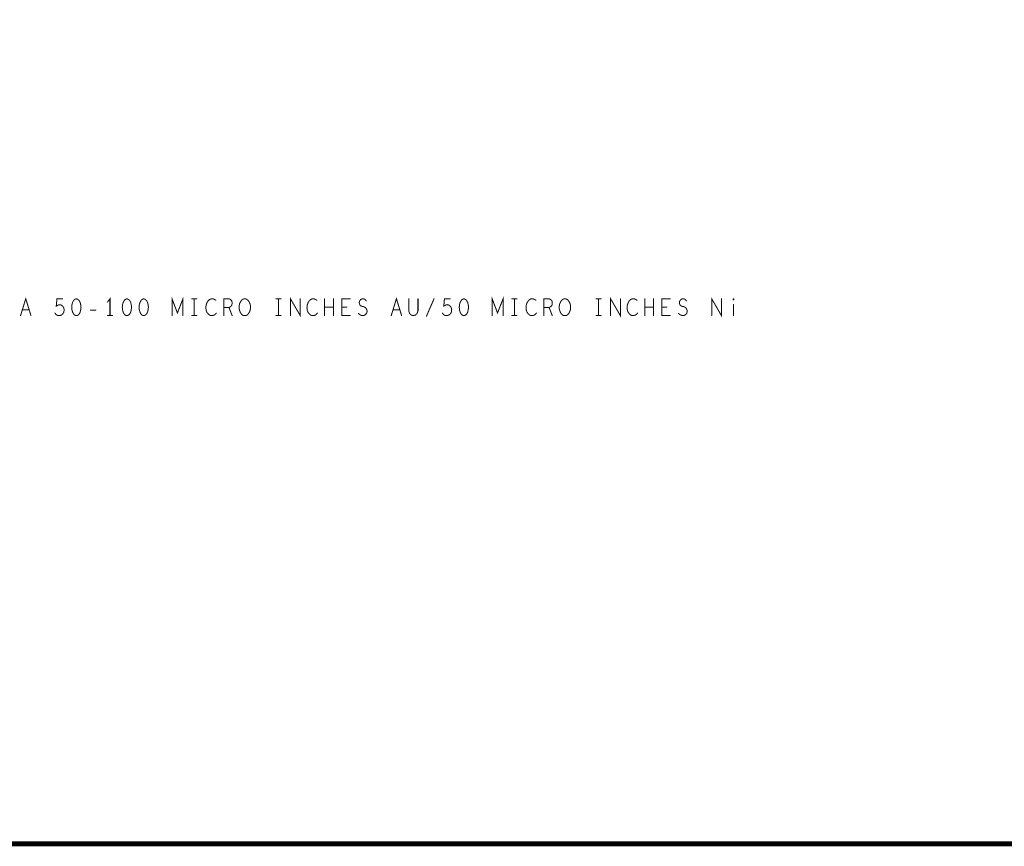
# Model space of a CAD drawing. Extents: x 28 to 61, y 24.9 to 46.
# Tile 34 of 86: x 39.7 to 45.5, y 24.9 to 29.9. Entities that reach past the tile are written whole.
import ezdxf

# ---------------------------------------------------------------- set-up
doc = ezdxf.new("R2010")
doc.units = 0
doc.layers.add('1', color=2, linetype='CONTINUOUS')

msp = doc.modelspace()

# ---------------------------------------------------------------- linework, layer by layer
at = {"layer": '1'}
for points, const_width in [([(27.97, 24.965), (60.97, 24.965), (60.97, 45.965), (27.97, 45.965), (27.97, 24.965)], 0.03), ([(39.703, 28.097), (39.734, 28.197), (39.765, 28.097)], 0.006), ([(39.907, 28.112), (39.914, 28.103), (39.923, 28.098), (39.934, 28.097), (39.945, 28.1), (39.954, 28.107), (39.96, 28.118), (39.962, 28.132), (39.959, 28.145), (39.953, 28.153), (39.944, 28.16), (39.935, 28.162), (39.927, 28.16), (39.915, 28.153), (39.919, 28.197), (39.953, 28.197)], 0.006), ([(40.034, 28.197), (40.024, 28.193), (40.017, 28.185), (40.012, 28.175), (40.008, 28.162), (40.007, 28.147), (40.008, 28.132), (40.012, 28.118), (40.017, 28.108), (40.024, 28.1), (40.034, 28.097), (40.044, 28.1), (40.052, 28.108), (40.057, 28.118), (40.06, 28.132), (40.062, 28.147), (40.06, 28.162), (40.057, 28.175), (40.052, 28.185), (40.044, 28.193), (40.034, 28.197)], 0.006), ([(40.234, 28.097), (40.234, 28.197), (40.219, 28.177)], 0.006), ([(40.334, 28.197), (40.324, 28.193), (40.317, 28.185), (40.312, 28.175), (40.308, 28.162), (40.307, 28.147), (40.308, 28.132), (40.312, 28.118), (40.317, 28.108), (40.324, 28.1), (40.334, 28.097), (40.344, 28.1), (40.352, 28.108), (40.357, 28.118), (40.36, 28.132), (40.362, 28.147), (40.36, 28.162), (40.357, 28.175), (40.352, 28.185), (40.344, 28.193), (40.334, 28.197)], 0.006), ([(40.434, 28.197), (40.424, 28.193), (40.417, 28.185), (40.412, 28.175), (40.408, 28.162), (40.407, 28.147), (40.408, 28.132), (40.412, 28.118), (40.417, 28.108), (40.424, 28.1), (40.434, 28.097), (40.444, 28.1), (40.452, 28.108), (40.457, 28.118), (40.46, 28.132), (40.462, 28.147), (40.46, 28.162), (40.457, 28.175), (40.452, 28.185), (40.444, 28.193), (40.434, 28.197)], 0.006), ([(40.602, 28.097), (40.602, 28.197), (40.634, 28.113), (40.667, 28.197), (40.667, 28.097)], 0.006), ([(40.719, 28.197), (40.749, 28.197)], 0.006), ([(40.734, 28.197), (40.734, 28.097)], 0.006), ([(40.862, 28.188), (40.854, 28.193), (40.845, 28.197), (40.835, 28.197), (40.824, 28.192), (40.815, 28.183), (40.809, 28.173), (40.804, 28.157), (40.803, 28.142), (40.805, 28.127), (40.809, 28.117), (40.817, 28.107), (40.825, 28.1), (40.834, 28.097), (40.843, 28.097), (40.852, 28.1), (40.859, 28.105), (40.865, 28.112)], 0.006), ([(40.909, 28.097), (40.909, 28.197), (40.94, 28.197), (40.95, 28.192), (40.957, 28.185), (40.959, 28.172), (40.957, 28.158), (40.949, 28.15), (40.94, 28.145), (40.909, 28.145)], 0.006), ([(41.034, 28.097), (41.024, 28.098), (41.015, 28.105), (41.008, 28.115), (41.003, 28.127), (41, 28.14), (41, 28.153), (41.003, 28.167), (41.008, 28.178), (41.015, 28.188), (41.024, 28.195), (41.034, 28.197), (41.044, 28.195), (41.053, 28.188), (41.06, 28.178), (41.065, 28.167), (41.068, 28.153), (41.068, 28.14), (41.065, 28.127), (41.06, 28.115), (41.053, 28.105), (41.044, 28.098), (41.034, 28.097)], 0.006), ([(41.219, 28.197), (41.249, 28.197)], 0.006), ([(41.234, 28.197), (41.234, 28.097)], 0.006), ([(41.305, 28.097), (41.305, 28.197), (41.363, 28.097), (41.363, 28.197)], 0.006), ([(41.462, 28.188), (41.454, 28.193), (41.445, 28.197), (41.435, 28.197), (41.424, 28.192), (41.415, 28.183), (41.409, 28.173), (41.404, 28.157), (41.403, 28.142), (41.405, 28.127), (41.409, 28.117), (41.417, 28.107), (41.425, 28.1), (41.434, 28.097), (41.443, 28.097), (41.452, 28.1), (41.459, 28.105), (41.465, 28.112)], 0.006), ([(41.508, 28.097), (41.508, 28.197)], 0.006), ([(41.56, 28.197), (41.56, 28.097)], 0.006), ([(41.659, 28.097), (41.609, 28.097), (41.609, 28.197), (41.659, 28.197)], 0.006), ([(41.708, 28.11), (41.718, 28.102), (41.729, 28.097), (41.739, 28.097), (41.749, 28.102), (41.757, 28.11), (41.76, 28.122), (41.758, 28.133), (41.752, 28.143), (41.74, 28.15), (41.725, 28.153), (41.717, 28.16), (41.713, 28.172), (41.715, 28.183), (41.722, 28.192), (41.73, 28.197), (41.739, 28.197), (41.748, 28.193), (41.755, 28.185)], 0.006), ([(41.903, 28.097), (41.934, 28.197), (41.965, 28.097)], 0.006), ([(42.007, 28.197), (42.007, 28.125), (42.012, 28.11), (42.022, 28.1), (42.034, 28.097), (42.047, 28.1), (42.057, 28.11), (42.062, 28.125), (42.062, 28.197)], 0.006), ([(42.112, 28.093), (42.157, 28.197)], 0.006), ([(42.207, 28.112), (42.214, 28.103), (42.223, 28.098), (42.234, 28.097), (42.245, 28.1), (42.254, 28.107), (42.26, 28.118), (42.262, 28.132), (42.259, 28.145), (42.253, 28.153), (42.244, 28.16), (42.235, 28.162), (42.227, 28.16), (42.215, 28.153), (42.219, 28.197), (42.253, 28.197)], 0.006), ([(42.334, 28.197), (42.324, 28.193), (42.317, 28.185), (42.312, 28.175), (42.308, 28.162), (42.307, 28.147), (42.308, 28.132), (42.312, 28.118), (42.317, 28.108), (42.324, 28.1), (42.334, 28.097), (42.344, 28.1), (42.352, 28.108), (42.357, 28.118), (42.36, 28.132), (42.362, 28.147), (42.36, 28.162), (42.357, 28.175), (42.352, 28.185), (42.344, 28.193), (42.334, 28.197)], 0.006), ([(42.502, 28.097), (42.502, 28.197), (42.534, 28.113), (42.567, 28.197), (42.567, 28.097)], 0.006), ([(42.619, 28.197), (42.649, 28.197)], 0.006), ([(42.634, 28.197), (42.634, 28.097)], 0.006), ([(42.762, 28.188), (42.754, 28.193), (42.745, 28.197), (42.735, 28.197), (42.724, 28.192), (42.715, 28.183), (42.709, 28.173), (42.704, 28.157), (42.703, 28.142), (42.705, 28.127), (42.709, 28.117), (42.717, 28.107), (42.725, 28.1), (42.734, 28.097), (42.743, 28.097), (42.752, 28.1), (42.759, 28.105), (42.765, 28.112)], 0.006), ([(42.809, 28.097), (42.809, 28.197), (42.84, 28.197), (42.85, 28.192), (42.857, 28.185), (42.859, 28.172), (42.857, 28.158), (42.849, 28.15), (42.84, 28.145), (42.809, 28.145)], 0.006), ([(42.934, 28.097), (42.924, 28.098), (42.915, 28.105), (42.908, 28.115), (42.903, 28.127), (42.9, 28.14), (42.9, 28.153), (42.903, 28.167), (42.908, 28.178), (42.915, 28.188), (42.924, 28.195), (42.934, 28.197), (42.944, 28.195), (42.953, 28.188), (42.96, 28.178), (42.965, 28.167), (42.968, 28.153), (42.968, 28.14), (42.965, 28.127), (42.96, 28.115), (42.953, 28.105), (42.944, 28.098), (42.934, 28.097)], 0.006), ([(43.119, 28.197), (43.149, 28.197)], 0.006), ([(43.134, 28.197), (43.134, 28.097)], 0.006), ([(43.205, 28.097), (43.205, 28.197), (43.263, 28.097), (43.263, 28.197)], 0.006), ([(43.362, 28.188), (43.354, 28.193), (43.345, 28.197), (43.335, 28.197), (43.324, 28.192), (43.315, 28.183), (43.309, 28.173), (43.304, 28.157), (43.303, 28.142), (43.305, 28.127), (43.309, 28.117), (43.317, 28.107), (43.325, 28.1), (43.334, 28.097), (43.343, 28.097), (43.352, 28.1), (43.359, 28.105), (43.365, 28.112)], 0.006), ([(43.408, 28.097), (43.408, 28.197)], 0.006), ([(43.46, 28.197), (43.46, 28.097)], 0.006), ([(43.559, 28.097), (43.509, 28.097), (43.509, 28.197), (43.559, 28.197)], 0.006), ([(43.608, 28.11), (43.618, 28.102), (43.629, 28.097), (43.639, 28.097), (43.649, 28.102), (43.657, 28.11), (43.66, 28.122), (43.658, 28.133), (43.652, 28.143), (43.64, 28.15), (43.625, 28.153), (43.617, 28.16), (43.613, 28.172), (43.615, 28.183), (43.622, 28.192), (43.63, 28.197), (43.639, 28.197), (43.648, 28.193), (43.655, 28.185)], 0.006), ([(43.805, 28.097), (43.805, 28.197), (43.863, 28.097), (43.863, 28.197)], 0.006), ([(43.934, 28.19), (43.932, 28.192), (43.932, 28.195), (43.934, 28.197), (43.937, 28.195), (43.937, 28.192), (43.934, 28.19)], 0.006), ([(39.754, 28.132), (39.714, 28.132)], 0.006), ([(40.118, 28.13), (40.15, 28.13)], 0.006), ([(40.94, 28.145), (40.959, 28.097)], 0.006), ([(41.56, 28.147), (41.508, 28.147)], 0.006), ([(41.639, 28.148), (41.609, 28.148)], 0.006), ([(41.954, 28.132), (41.914, 28.132)], 0.006), ([(42.84, 28.145), (42.859, 28.097)], 0.006), ([(43.46, 28.147), (43.408, 28.147)], 0.006), ([(43.539, 28.148), (43.509, 28.148)], 0.006), ([(43.934, 28.163), (43.934, 28.097)], 0.006), ([(40.219, 28.097), (40.249, 28.097)], 0.006), ([(40.719, 28.097), (40.749, 28.097)], 0.006), ([(41.219, 28.097), (41.249, 28.097)], 0.006), ([(42.619, 28.097), (42.649, 28.097)], 0.006), ([(43.119, 28.097), (43.149, 28.097)], 0.006)]:
    msp.add_lwpolyline(points, dxfattribs=dict(at, const_width=const_width))
at = {"layer": '1', "const_width": 0.003}
for points in [[(39.9545, 28.197, 1), (39.9515, 28.197, 1)], [(40.0355, 28.197, 1), (40.0325, 28.197, 1)], [(40.0355, 28.197, 1), (40.0325, 28.197, 1)], [(40.2205, 28.177, 1), (40.2175, 28.177, 1)], [(40.3355, 28.197, 1), (40.3325, 28.197, 1)], [(40.3355, 28.197, 1), (40.3325, 28.197, 1)], [(40.4355, 28.197, 1), (40.4325, 28.197, 1)], [(40.4355, 28.197, 1), (40.4325, 28.197, 1)], [(40.7205, 28.197, 1), (40.7175, 28.197, 1)], [(40.7355, 28.197, 1), (40.7325, 28.197, 1)], [(40.7505, 28.197, 1), (40.7475, 28.197, 1)], [(40.8635, 28.188, 1), (40.8605, 28.188, 1)], [(41.2205, 28.197, 1), (41.2175, 28.197, 1)], [(41.2355, 28.197, 1), (41.2325, 28.197, 1)], [(41.2505, 28.197, 1), (41.2475, 28.197, 1)], [(41.3645, 28.197, 1), (41.3615, 28.197, 1)], [(41.4635, 28.188, 1), (41.4605, 28.188, 1)], [(41.5095, 28.197, 1), (41.5065, 28.197, 1)], [(41.5615, 28.197, 1), (41.5585, 28.197, 1)], [(41.6605, 28.197, 1), (41.6575, 28.197, 1)], [(41.7565, 28.185, 1), (41.7535, 28.185, 1)], [(42.0085, 28.197, 1), (42.0055, 28.197, 1)], [(42.0635, 28.197, 1), (42.0605, 28.197, 1)], [(42.1585, 28.197, 1), (42.1555, 28.197, 1)], [(42.2545, 28.197, 1), (42.2515, 28.197, 1)], [(42.3355, 28.197, 1), (42.3325, 28.197, 1)], [(42.3355, 28.197, 1), (42.3325, 28.197, 1)], [(42.6205, 28.197, 1), (42.6175, 28.197, 1)], [(42.6355, 28.197, 1), (42.6325, 28.197, 1)], [(42.6505, 28.197, 1), (42.6475, 28.197, 1)], [(42.7635, 28.188, 1), (42.7605, 28.188, 1)], [(43.1205, 28.197, 1), (43.1175, 28.197, 1)], [(43.1355, 28.197, 1), (43.1325, 28.197, 1)], [(43.1505, 28.197, 1), (43.1475, 28.197, 1)], [(43.2645, 28.197, 1), (43.2615, 28.197, 1)], [(43.3635, 28.188, 1), (43.3605, 28.188, 1)], [(43.4095, 28.197, 1), (43.4065, 28.197, 1)], [(43.4615, 28.197, 1), (43.4585, 28.197, 1)], [(43.5605, 28.197, 1), (43.5575, 28.197, 1)], [(43.6565, 28.185, 1), (43.6535, 28.185, 1)], [(43.8645, 28.197, 1), (43.8615, 28.197, 1)], [(43.9355, 28.19, 1), (43.9325, 28.19, 1)], [(43.9355, 28.19, 1), (43.9325, 28.19, 1)], [(39.7155, 28.132, 1), (39.7125, 28.132, 1)], [(39.7555, 28.132, 1), (39.7525, 28.132, 1)], [(39.9085, 28.112, 1), (39.9055, 28.112, 1)], [(40.1195, 28.13, 1), (40.1165, 28.13, 1)], [(40.1515, 28.13, 1), (40.1485, 28.13, 1)], [(40.8665, 28.112, 1), (40.8635, 28.112, 1)], [(40.9105, 28.145, 1), (40.9075, 28.145, 1)], [(40.9415, 28.145, 1), (40.9385, 28.145, 1)], [(41.4665, 28.112, 1), (41.4635, 28.112, 1)], [(41.5095, 28.147, 1), (41.5065, 28.147, 1)], [(41.5615, 28.147, 1), (41.5585, 28.147, 1)], [(41.6105, 28.148, 1), (41.6075, 28.148, 1)], [(41.6405, 28.148, 1), (41.6375, 28.148, 1)], [(41.7095, 28.11, 1), (41.7065, 28.11, 1)], [(41.9155, 28.132, 1), (41.9125, 28.132, 1)], [(41.9555, 28.132, 1), (41.9525, 28.132, 1)], [(42.2085, 28.112, 1), (42.2055, 28.112, 1)], [(42.7665, 28.112, 1), (42.7635, 28.112, 1)], [(42.8105, 28.145, 1), (42.8075, 28.145, 1)], [(42.8415, 28.145, 1), (42.8385, 28.145, 1)], [(43.3665, 28.112, 1), (43.3635, 28.112, 1)], [(43.4095, 28.147, 1), (43.4065, 28.147, 1)], [(43.4615, 28.147, 1), (43.4585, 28.147, 1)], [(43.5105, 28.148, 1), (43.5075, 28.148, 1)], [(43.5405, 28.148, 1), (43.5375, 28.148, 1)], [(43.6095, 28.11, 1), (43.6065, 28.11, 1)], [(43.9355, 28.163, 1), (43.9325, 28.163, 1)], [(39.7045, 28.097, 1), (39.7015, 28.097, 1)], [(39.7665, 28.097, 1), (39.7635, 28.097, 1)], [(40.2205, 28.097, 1), (40.2175, 28.097, 1)], [(40.2355, 28.097, 1), (40.2325, 28.097, 1)], [(40.2505, 28.097, 1), (40.2475, 28.097, 1)], [(40.6035, 28.097, 1), (40.6005, 28.097, 1)], [(40.6685, 28.097, 1), (40.6655, 28.097, 1)], [(40.7205, 28.097, 1), (40.7175, 28.097, 1)], [(40.7355, 28.097, 1), (40.7325, 28.097, 1)], [(40.7505, 28.097, 1), (40.7475, 28.097, 1)], [(40.9105, 28.097, 1), (40.9075, 28.097, 1)], [(40.9605, 28.097, 1), (40.9575, 28.097, 1)], [(41.0355, 28.097, 1), (41.0325, 28.097, 1)], [(41.0355, 28.097, 1), (41.0325, 28.097, 1)], [(41.2205, 28.097, 1), (41.2175, 28.097, 1)], [(41.2355, 28.097, 1), (41.2325, 28.097, 1)], [(41.2505, 28.097, 1), (41.2475, 28.097, 1)], [(41.3065, 28.097, 1), (41.3035, 28.097, 1)], [(41.5095, 28.097, 1), (41.5065, 28.097, 1)], [(41.5615, 28.097, 1), (41.5585, 28.097, 1)], [(41.6605, 28.097, 1), (41.6575, 28.097, 1)], [(41.9045, 28.097, 1), (41.9015, 28.097, 1)], [(41.9665, 28.097, 1), (41.9635, 28.097, 1)], [(42.1135, 28.093, 1), (42.1105, 28.093, 1)], [(42.5035, 28.097, 1), (42.5005, 28.097, 1)], [(42.5685, 28.097, 1), (42.5655, 28.097, 1)], [(42.6205, 28.097, 1), (42.6175, 28.097, 1)], [(42.6355, 28.097, 1), (42.6325, 28.097, 1)], [(42.6505, 28.097, 1), (42.6475, 28.097, 1)], [(42.8105, 28.097, 1), (42.8075, 28.097, 1)], [(42.8605, 28.097, 1), (42.8575, 28.097, 1)], [(42.9355, 28.097, 1), (42.9325, 28.097, 1)], [(42.9355, 28.097, 1), (42.9325, 28.097, 1)], [(43.1205, 28.097, 1), (43.1175, 28.097, 1)], [(43.1355, 28.097, 1), (43.1325, 28.097, 1)], [(43.1505, 28.097, 1), (43.1475, 28.097, 1)], [(43.2065, 28.097, 1), (43.2035, 28.097, 1)], [(43.4095, 28.097, 1), (43.4065, 28.097, 1)], [(43.4615, 28.097, 1), (43.4585, 28.097, 1)], [(43.5605, 28.097, 1), (43.5575, 28.097, 1)], [(43.8065, 28.097, 1), (43.8035, 28.097, 1)], [(43.9355, 28.097, 1), (43.9325, 28.097, 1)]]:
    msp.add_lwpolyline(points, format="xyb", close=True, dxfattribs=at)

doc.saveas('drawing.dxf')
